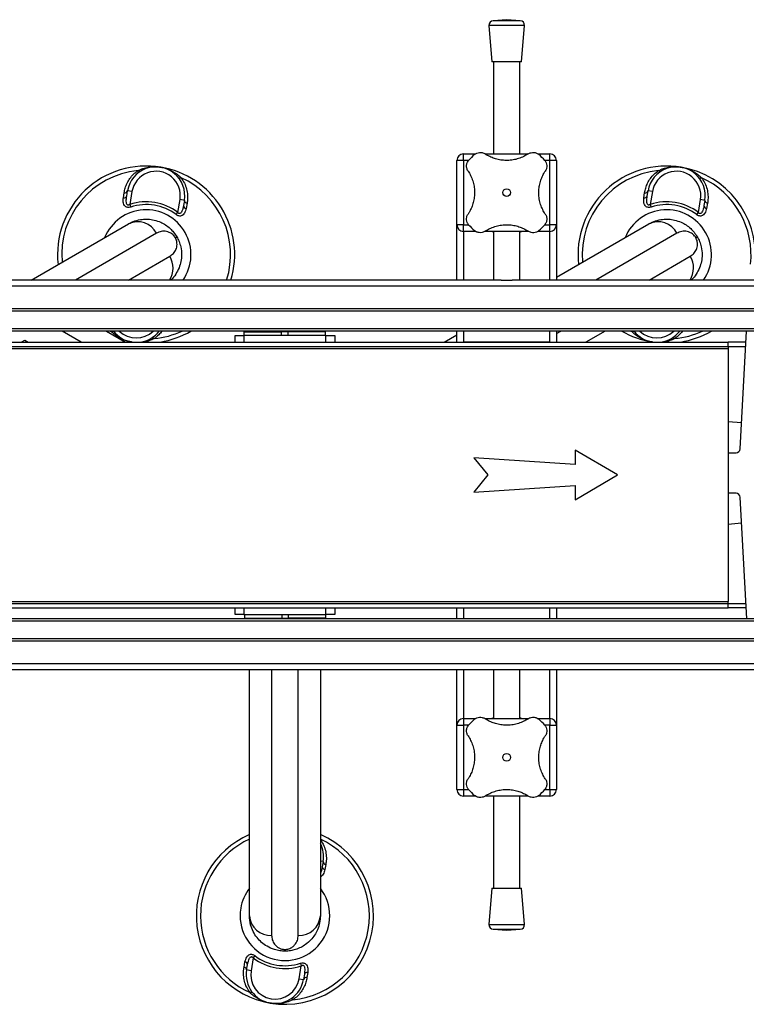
# Model space of a CAD drawing. Header units: millimetres. Extents: x 0 to 420, y 0 to 297.
# Tile 6 of 39: x 190 to 206, y 136 to 158. Entities that reach past the tile are written whole.
import ezdxf

# ---------------------------------------------------------------- set-up
doc = ezdxf.new("R2010")
doc.units = ezdxf.units.MM

msp = doc.modelspace()

# ---------------------------------------------------------------- linework, layer by layer
at = {"color": 7, "linetype": 'Continuous', "lineweight": 25}
for p, q in [((200.68943, 157.84578), (200.75193, 157.02659)), ((201.48943, 157.84578), (200.68943, 157.84578)), ((201.08943, 157.97659), (200.78153, 157.9531)), ((201.39733, 157.9531), (200.78153, 157.9531)), ((201.39733, 157.9531), (201.08943, 157.97659)), ((201.42693, 157.02659), (201.48943, 157.84578)), ((201.42693, 157.02659), (200.75193, 157.02659)), ((200.78943, 157.02659), (200.78943, 154.94864)), ((201.38943, 154.94864), (201.38943, 157.02659)), ((200.11443, 154.79864), (200.11443, 154.94864)), ((200.11443, 154.94864), (200.38934, 154.94864)), ((200.60551, 154.94864), (201.57307, 154.94864)), ((201.79206, 154.94864), (202.06443, 154.94864)), ((202.06443, 154.79864), (202.06443, 154.94864)), ((200.11443, 154.79864), (199.96443, 154.79864)), ((199.96443, 153.34864), (199.96443, 154.79864)), ((200.11443, 154.79864), (200.11443, 153.34864)), ((200.22946, 154.79864), (200.11443, 154.79864)), ((202.06443, 154.79864), (201.94931, 154.79864)), ((202.06443, 153.34864), (202.06443, 154.79864)), ((202.21443, 154.79864), (202.06443, 154.79864)), ((202.21443, 154.79864), (202.21443, 153.34864)), ((192.43639, 153.95321), (192.45367, 154.06987)), ((192.51174, 153.99471), (192.53137, 154.11226)), ((192.63001, 154.09579), (192.53137, 154.11226)), ((192.63001, 154.09579), (192.58171, 153.80656)), ((204.18639, 153.95321), (204.20367, 154.06987)), ((204.26174, 153.99471), (204.28137, 154.11226)), ((204.38001, 154.09579), (204.28137, 154.11226)), ((204.38001, 154.09579), (204.33171, 153.80656)), ((193.66669, 153.62538), (193.71498, 153.91461)), ((193.81362, 153.89814), (193.71498, 153.91461)), ((193.81362, 153.89814), (193.79399, 153.78059)), ((193.87333, 153.8328), (193.85177, 153.71685)), ((205.41669, 153.62538), (205.46498, 153.91461)), ((205.56362, 153.89814), (205.46498, 153.91461)), ((205.56362, 153.89814), (205.54399, 153.78059)), ((205.62333, 153.8328), (205.60177, 153.71685)), ((192.58171, 153.80656), (192.60103, 153.74716)), ((193.62911, 153.57547), (193.66669, 153.62538)), ((204.33171, 153.80656), (204.35103, 153.74716)), ((205.37911, 153.57547), (205.41669, 153.62538)), ((190.3542, 152.09864), (192.55013, 153.36646)), ((193.18412, 153.15514), (191.3542, 152.09864)), ((200.11443, 153.34864), (199.96443, 153.34864)), ((199.96443, 152.09864), (199.96443, 153.34864)), ((200.11443, 153.19864), (200.11443, 153.34864)), ((200.11443, 153.34864), (200.22956, 153.34864)), ((200.3868, 153.19864), (200.11443, 153.19864)), ((200.11443, 153.19864), (200.11443, 152.09864)), ((201.57335, 153.19864), (200.6058, 153.19864)), ((200.78943, 153.19864), (200.78943, 152.09864)), ((201.38943, 152.09864), (201.38943, 153.19864)), ((202.06443, 153.19864), (201.78952, 153.19864)), ((201.9494, 153.34864), (202.06443, 153.34864)), ((202.21443, 153.34864), (202.06443, 153.34864)), ((202.06443, 153.19864), (202.06443, 153.34864)), ((202.06443, 152.09864), (202.06443, 153.19864)), ((202.21443, 152.16228), (204.30013, 153.36646)), ((202.21443, 153.34864), (202.21443, 152.09864)), ((204.93412, 153.15514), (203.1042, 152.09864)), ((193.6096, 153.05438), (193.64295, 153.07364)), ((205.3596, 153.05438), (205.39295, 153.07364)), ((192.5542, 152.09864), (193.48412, 152.63552)), ((204.3042, 152.09864), (205.23412, 152.63552)), ((200.96407, 152.09864), (179.4648, 152.09864)), ((200.96407, 152.09864), (201.2148, 152.09864)), ((222.33943, 152.09864), (201.2148, 152.09864)), ((222.33943, 151.96171), (169.83943, 151.96171)), ((222.33943, 151.44864), (169.83943, 151.44864)), ((222.33943, 151.39864), (169.83943, 151.39864)), ((222.33943, 150.99864), (169.83943, 150.99864)), ((222.33943, 150.94864), (169.83943, 150.94864)), ((191.48703, 150.69864), (191.05402, 150.94864)), ((192.05402, 150.94864), (192.48703, 150.69864)), ((192.13904, 150.94864), (192.16193, 150.93806)), ((192.16193, 150.93806), (192.15547, 150.94864)), ((195.15818, 150.92864), (195.15818, 150.84864)), ((195.15818, 150.92864), (196.00818, 150.92864)), ((195.25818, 150.94864), (195.25818, 150.92864)), ((195.90818, 150.92864), (195.90818, 150.94864)), ((196.00818, 150.84864), (196.00818, 150.92864)), ((196.14568, 150.92864), (196.00818, 150.92864)), ((196.14568, 150.92864), (196.14568, 150.84864)), ((196.99568, 150.92864), (196.14568, 150.92864)), ((196.24568, 150.94864), (196.24568, 150.92864)), ((196.89568, 150.92864), (196.89568, 150.94864)), ((196.99568, 150.84864), (196.99568, 150.92864)), ((199.96443, 150.69864), (199.96443, 150.94864)), ((200.11443, 150.94864), (200.11443, 150.69864)), ((202.06443, 150.69864), (202.06443, 150.94864)), ((202.21443, 150.94864), (202.21443, 150.69864)), ((202.21443, 150.89211), (202.31235, 150.94864)), ((203.31235, 150.94864), (202.87933, 150.69864)), ((203.88904, 150.94864), (203.91193, 150.93806)), ((203.91193, 150.93806), (203.90547, 150.94864)), ((206.36235, 148.28884), (206.50358, 150.94864)), ((190.12933, 150.69864), (190.20818, 150.74416)), ((190.20818, 150.74416), (190.28703, 150.69864)), ((194.95818, 150.69864), (194.95818, 150.84864)), ((194.95818, 150.84864), (195.15818, 150.84864)), ((195.15818, 150.84864), (195.15818, 150.69864)), ((197.00818, 150.84864), (195.15818, 150.84864)), ((197.00818, 150.69864), (197.00818, 150.84864)), ((197.00818, 150.84864), (197.20818, 150.84864)), ((197.20818, 150.84864), (197.20818, 150.69864)), ((199.67933, 150.69864), (199.96443, 150.86324)), ((174.33943, 150.69864), (206.08943, 150.69864)), ((174.33943, 150.59864), (206.08943, 150.59864)), ((174.33943, 150.55614), (206.08943, 150.55614)), ((192.6349, 150.69864), (192.62071, 150.70095)), ((202.06443, 150.69864), (200.11443, 150.69864)), ((204.3849, 150.69864), (204.37071, 150.70095)), ((206.08943, 150.59864), (206.08943, 150.69864)), ((206.4903, 150.69864), (206.08943, 150.69864)), ((206.08943, 150.59864), (206.08943, 150.55614)), ((206.08943, 150.59864), (206.48499, 150.59864)), ((206.08943, 150.55614), (206.08943, 144.84114)), ((206.08943, 148.908), (206.39381, 148.88137)), ((202.63762, 147.93787), (200.35061, 148.08787)), ((200.35061, 148.08787), (200.66484, 147.69864)), ((203.58943, 147.69864), (202.63762, 148.26003)), ((202.63762, 148.26003), (202.63762, 147.93787)), ((206.08943, 148.19864), (206.26723, 148.19864)), ((200.66484, 147.69864), (200.35061, 147.30941)), ((202.63762, 147.13724), (203.58943, 147.69864)), ((200.35061, 147.30941), (202.63762, 147.45941)), ((202.63762, 147.45941), (202.63762, 147.13724)), ((206.26723, 147.28424), (206.08943, 147.28424)), ((206.50812, 144.44864), (206.36235, 147.19404)), ((206.08943, 146.58928), (206.39305, 146.61584)), ((174.33943, 144.84114), (206.08943, 144.84114)), ((174.33943, 144.79864), (206.08943, 144.79864)), ((206.08943, 144.79864), (206.08943, 144.84114)), ((206.08943, 144.69864), (206.08943, 144.79864)), ((206.08943, 144.79864), (206.48954, 144.79864)), ((174.33943, 144.69864), (206.08943, 144.69864)), ((194.95818, 144.54864), (194.95818, 144.69864)), ((195.15818, 144.54864), (194.95818, 144.54864)), ((195.15818, 144.69864), (195.15818, 144.54864)), ((195.15818, 144.54864), (197.00818, 144.54864)), ((195.17068, 144.54864), (195.17068, 144.46864)), ((196.02068, 144.46864), (196.02068, 144.54864)), ((196.15818, 144.54864), (196.15818, 144.46864)), ((197.00818, 144.54864), (197.00818, 144.69864)), ((197.00818, 144.46864), (197.00818, 144.54864)), ((197.20818, 144.54864), (197.00818, 144.54864)), ((197.20818, 144.69864), (197.20818, 144.54864)), ((199.96443, 144.44864), (199.96443, 144.69864)), ((200.11443, 144.69864), (200.11443, 144.44864)), ((200.11443, 144.69864), (202.06443, 144.69864)), ((202.06443, 144.44864), (202.06443, 144.69864)), ((202.21443, 144.69864), (202.21443, 144.44864)), ((206.49485, 144.69864), (206.08943, 144.69864)), ((222.33943, 144.44864), (169.83943, 144.44864)), ((222.33943, 144.39864), (169.83943, 144.39864)), ((195.17068, 144.46864), (196.02068, 144.46864)), ((195.27068, 144.46864), (195.27068, 144.44864)), ((195.92068, 144.44864), (195.92068, 144.46864)), ((196.02068, 144.46864), (196.15818, 144.46864)), ((197.00818, 144.46864), (196.15818, 144.46864)), ((196.25818, 144.46864), (196.25818, 144.44864)), ((196.90818, 144.44864), (196.90818, 144.46864)), ((222.33943, 143.99864), (169.83943, 143.99864)), ((222.33943, 143.94864), (169.83943, 143.94864)), ((222.33943, 143.43556), (169.83943, 143.43556)), ((200.96407, 143.29864), (179.4648, 143.29864)), ((195.28318, 137.74864), (195.28318, 143.29864)), ((195.78318, 143.29864), (195.78318, 137.30525)), ((196.38318, 137.30525), (196.38318, 143.29864)), ((196.88318, 143.29864), (196.88318, 137.74864)), ((199.96443, 142.04864), (199.96443, 143.29864)), ((200.11443, 143.29864), (200.11443, 142.19864)), ((200.78943, 143.29864), (200.78943, 142.19864)), ((201.2148, 143.29864), (200.96407, 143.29864)), ((222.33943, 143.29864), (201.2148, 143.29864)), ((201.38943, 142.19864), (201.38943, 143.29864)), ((202.06443, 142.19864), (202.06443, 143.29864)), ((202.21443, 143.29864), (202.21443, 142.04864)), ((199.96443, 142.04864), (200.11443, 142.04864)), ((199.96443, 140.59864), (199.96443, 142.04864)), ((200.11443, 142.19864), (200.11443, 142.04864)), ((200.11443, 142.19864), (200.38934, 142.19864)), ((200.11443, 142.04864), (200.11443, 140.59864)), ((200.22946, 142.04864), (200.11443, 142.04864)), ((200.60551, 142.19864), (201.57307, 142.19864)), ((201.79206, 142.19864), (202.06443, 142.19864)), ((202.06443, 142.04864), (201.94931, 142.04864)), ((202.06443, 142.19864), (202.06443, 142.04864)), ((202.06443, 140.59864), (202.06443, 142.04864)), ((202.06443, 142.04864), (202.21443, 142.04864)), ((202.21443, 142.04864), (202.21443, 140.59864)), ((199.96443, 140.59864), (200.11443, 140.59864)), ((200.11443, 140.59864), (200.11443, 140.44864)), ((200.11443, 140.59864), (200.22956, 140.59864)), ((201.9494, 140.59864), (202.06443, 140.59864)), ((202.06443, 140.59864), (202.21443, 140.59864)), ((202.06443, 140.59864), (202.06443, 140.44864)), ((200.3868, 140.44864), (200.11443, 140.44864)), ((201.57335, 140.44864), (200.6058, 140.44864)), ((200.78943, 140.44864), (200.78943, 138.37068)), ((201.38943, 138.37068), (201.38943, 140.44864)), ((202.06443, 140.44864), (201.78952, 140.44864)), ((196.94666, 138.97314), (196.88318, 138.98374)), ((196.94666, 138.97314), (196.92704, 138.85559)), ((197.00638, 138.9078), (196.98482, 138.79185)), ((200.75193, 138.37068), (200.68943, 137.55149)), ((200.75193, 138.37068), (201.42693, 138.37068)), ((201.48943, 137.55149), (201.42693, 138.37068)), ((200.68943, 137.55149), (201.48943, 137.55149)), ((200.78153, 137.44417), (201.08943, 137.42068)), ((200.78153, 137.44417), (201.39733, 137.44417)), ((201.08943, 137.42068), (201.39733, 137.44417)), ((196.08318, 136.98715), (196.08318, 136.94864)), ((195.15998, 136.58947), (195.18154, 136.70542)), ((195.36663, 136.79689), (195.31833, 136.50767)), ((195.4042, 136.8468), (195.36663, 136.79689)), ((195.2197, 136.52414), (195.23933, 136.64169)), ((195.31833, 136.50767), (195.2197, 136.52414)), ((196.40331, 136.32648), (196.45161, 136.61571)), ((196.43229, 136.67512), (196.45161, 136.61571)), ((196.40331, 136.32648), (196.50194, 136.31001)), ((196.52157, 136.42756), (196.50194, 136.31001)), ((196.59693, 136.46906), (196.57965, 136.3524))]:
    msp.add_line(p, q, dxfattribs=at)
at = {"color": 7, "linetype": 'Continuous', "lineweight": 25, "flags": 128}
for points in [[(192.81733, 154.54958), (192.81334, 154.54788), (192.80858, 154.54747), (192.80313, 154.54836), (192.79706, 154.55054), (192.79048, 154.55396), (192.78348, 154.55859), (192.77616, 154.56435), (192.76863, 154.57115)], [(204.56733, 154.54958), (204.56334, 154.54788), (204.55858, 154.54747), (204.55313, 154.54836), (204.54706, 154.55054), (204.54048, 154.55396), (204.53348, 154.55859), (204.52616, 154.56435), (204.51863, 154.57115)], [(193.73833, 154.40922), (193.72901, 154.40523), (193.72022, 154.40216), (193.71209, 154.40006), (193.70475, 154.39896), (193.69831, 154.39887), (193.69287, 154.3998), (193.6885, 154.40174), (193.68528, 154.40464)], [(205.48833, 154.40922), (205.47901, 154.40523), (205.47022, 154.40216), (205.46209, 154.40006), (205.45475, 154.39896), (205.44831, 154.39887), (205.44287, 154.3998), (205.4385, 154.40174), (205.43528, 154.40464)], [(192.16193, 150.93806), (192.17126, 150.94204), (192.18005, 150.94511), (192.18818, 150.94721), (192.19552, 150.94831), (192.20196, 150.9484), (192.2074, 150.94747), (192.21177, 150.94554), (192.21499, 150.94263)], [(203.91193, 150.93806), (203.92126, 150.94204), (203.93005, 150.94511), (203.93818, 150.94721), (203.94552, 150.94831), (203.95196, 150.9484), (203.9574, 150.94747), (203.96177, 150.94554), (203.96499, 150.94263)], [(192.62071, 150.70095), (192.43469, 150.7412), (192.39342, 150.75268)], [(193.13163, 150.77612), (193.12411, 150.78292), (193.11679, 150.78868), (193.10979, 150.79331), (193.10321, 150.79674), (193.09714, 150.79891), (193.09169, 150.7998), (193.08693, 150.79939), (193.08294, 150.79769)], [(204.88163, 150.77612), (204.87411, 150.78292), (204.86679, 150.78868), (204.85979, 150.79331), (204.85321, 150.79674), (204.84714, 150.79891), (204.84169, 150.7998), (204.83693, 150.79939), (204.83294, 150.79769)], [(195.29498, 136.01306), (195.30431, 136.01704), (195.3131, 136.02011), (195.32122, 136.02221), (195.32856, 136.02331), (195.33501, 136.0234), (195.34045, 136.02247), (195.34482, 136.02054), (195.34804, 136.01763)], [(196.26468, 135.85112), (196.25716, 135.85792), (196.24984, 135.86368), (196.24284, 135.86831), (196.23625, 135.87174), (196.23019, 135.87391), (196.22474, 135.8748), (196.21998, 135.87439), (196.21599, 135.87269)]]:
    msp.add_lwpolyline(points, dxfattribs=at)
at = {"color": 7, "linetype": 'Continuous', "lineweight": 25}
for centre in [(201.08943, 154.07364), (201.08943, 141.32364)]:
    msp.add_circle(centre, 0.08764, dxfattribs=at)
for centre, radius, start, end in [((200.78914, 157.85339), 0.1, 94.362914, 184.362914), ((201.38972, 157.85339), 0.1, 355.637086, 85.637086), ((200.11443, 154.79864), 0.15, 90, 180), ((201.08943, 154.07364), 1.125, 130.225072, 139.774928), ((201.08943, 154.07364), 1.125, 40.225072, 49.774928), ((202.06443, 154.79864), 0.15, 0, 90), ((192.95013, 152.67364), 2, 80.519504, 186.421822), ((192.95013, 152.67364), 1.90617, 95.463794, 185.185051), ((193.1725, 154.0052), 0.65, 350.519504, 170.519504), ((193.1725, 154.0052), 0.55, 350.519504, 170.519504), ((192.95013, 152.67364), 2, 343.291649, 80.519504), ((204.70013, 152.67364), 2, 80.519504, 186.421822), ((204.70013, 152.67364), 1.90617, 95.463794, 185.185051), ((204.9225, 154.0052), 0.65, 350.519504, 170.519504), ((204.9225, 154.0052), 0.55, 350.519504, 170.519504), ((204.70013, 152.67364), 2, 355.132593, 80.519504), ((192.95013, 152.67364), 1.90617, 342.443174, 65.575213), ((204.70013, 152.67364), 1.90617, 353.445704, 65.575213), ((192.46509, 154.14134), 0.07238, 260.917244, 336.30759), ((204.21509, 154.14134), 0.07238, 260.917244, 336.30759), ((192.44689, 154.02331), 0.07088, 261.479276, 336.204179), ((192.95013, 152.67364), 1.19133, 53.024606, 108.014402), ((193.88575, 153.90411), 0.07238, 184.731418, 260.121763), ((204.19689, 154.02331), 0.07088, 261.479276, 336.204179), ((204.70013, 152.67364), 1.19133, 53.024606, 108.014402), ((205.63575, 153.90411), 0.07238, 184.731418, 260.121763), ((192.95013, 152.67364), 1.01196, 325.374766, 157.763301), ((192.95013, 152.67364), 1.12886, 53.024606, 108.014402), ((193.86462, 153.78656), 0.07088, 184.834828, 259.559732), ((204.70013, 152.67364), 1.01196, 325.374766, 157.763301), ((204.70013, 152.67364), 1.12886, 53.024606, 108.014402), ((205.61462, 153.78656), 0.07088, 184.834828, 259.559732), ((192.76071, 152.94151), 0.47425, 26.772298, 116.359678), ((204.51071, 152.94151), 0.47425, 26.772298, 116.359678), ((200.11443, 153.34864), 0.15, 180, 270), ((201.08943, 154.07364), 1.125, 220.225072, 229.774928), ((201.08943, 154.07364), 1.125, 310.225072, 319.774928), ((202.06443, 153.34864), 0.15, 270, 0), ((193.05527, 152.37188), 0.50341, 327.125868, 31.581208), ((204.80527, 152.37188), 0.50341, 327.125868, 31.581208), ((192.72777, 151.34208), 0.65, 217.91782, 261.852235), ((192.72777, 151.34208), 0.55, 225.671357, 314.328643), ((192.72777, 151.34208), 0.65, 278.147765, 322.75024), ((192.95013, 152.67364), 1.90617, 275.463794, 295.182863), ((192.95013, 152.67364), 2, 279.068697, 300.401533), ((204.70013, 152.67364), 2, 239.598467, 260.519504), ((204.47777, 151.34208), 0.65, 217.91782, 261.852235), ((204.47777, 151.34208), 0.55, 225.671357, 314.328643), ((204.47777, 151.34208), 0.65, 278.147765, 322.75024), ((204.70013, 152.67364), 1.90617, 275.463794, 295.182863), ((204.70013, 152.67364), 2, 279.068697, 300.401533), ((206.26723, 148.29389), 0.09525, 270, 356.9606), ((206.26723, 147.18899), 0.09525, 3.0394, 90), ((200.11443, 142.04864), 0.15, 90, 180), ((201.08943, 141.32364), 1.125, 130.225072, 139.774928), ((201.08943, 141.32364), 1.125, 40.225072, 49.774928), ((202.06443, 142.04864), 0.15, 0, 90), ((200.11443, 140.59864), 0.15, 180, 270), ((201.08943, 141.32364), 1.125, 220.225072, 229.774928), ((201.08943, 141.32364), 1.125, 310.225072, 319.774928), ((202.06443, 140.59864), 0.15, 270, 0), ((196.08318, 137.74864), 2, 113.578178, 260.519504), ((196.08318, 137.74864), 1.90617, 114.814949, 245.575213), ((196.08318, 137.74864), 2, 260.519504, 66.421822), ((196.08318, 137.74864), 1.90617, 275.463794, 65.185051), ((196.30554, 139.0802), 0.65, 350.519504, 27.292737), ((197.0188, 138.97911), 0.07238, 184.731418, 260.121763), ((196.99766, 138.86156), 0.07088, 184.834828, 259.559732), ((196.08318, 137.74864), 1.01196, 170.519504, 37.763301), ((196.08318, 137.74864), 1.01196, 142.236699, 170.519504), ((195.75648, 137.77875), 0.47425, 183.640322, 273.227702), ((196.40988, 137.77875), 0.47425, 266.772298, 356.359678), ((200.78914, 137.54388), 0.1, 175.637086, 265.637086), ((201.38972, 137.54388), 0.1, 274.362914, 4.362914), ((195.1687, 136.63571), 0.07088, 4.834828, 79.559732), ((196.08318, 137.74864), 1.19133, 233.024606, 288.014402), ((196.08318, 137.74864), 1.12886, 233.024606, 288.014402), ((195.14757, 136.51817), 0.07238, 4.731418, 80.121763), ((195.86082, 136.41708), 0.65, 170.519504, 350.519504), ((195.86082, 136.41708), 0.55, 170.519504, 350.519504), ((196.56822, 136.28093), 0.07238, 80.917244, 156.30759), ((196.58643, 136.39896), 0.07088, 81.479276, 156.204179)]:
    msp.add_arc(centre, radius, start, end, dxfattribs=at)
for points, knots in [([(200.36292, 154.93259), (200.38013, 154.94464), (200.41455, 154.96872), (200.47635, 154.9821), (200.54267, 154.97826), (200.58182, 154.95751), (200.60321, 154.94617)], [0, 0, 0, 0, 0.2331432, 0.46598224, 0.70829004, 1, 1, 1, 1]), ([(201.57565, 154.94617), (201.54232, 154.92568), (201.47481, 154.88417), (201.35968, 154.83844), (201.23573, 154.80772), (201.1102, 154.79589), (200.98573, 154.80201), (200.86862, 154.82417), (200.75741, 154.86148), (200.6697, 154.90374), (200.62085, 154.93491), (200.60321, 154.94617)], [0, 0, 0, 0, 0.11925981, 0.24158658, 0.3609602, 0.48426569, 0.59620844, 0.71149815, 0.82228956, 0.93582475, 1, 1, 1, 1]), ([(201.57565, 154.94617), (201.59649, 154.95725), (201.63822, 154.97945), (201.71119, 154.98238), (201.77307, 154.96426), (201.80405, 154.94138), (201.81595, 154.93259)], [0, 0, 0, 0, 0.28482414, 0.57045716, 0.83508046, 1, 1, 1, 1]), ([(200.2169, 154.55986), (200.20582, 154.58069), (200.18362, 154.62242), (200.18069, 154.69539), (200.19881, 154.75728), (200.22169, 154.78826), (200.23048, 154.80015)], [0, 0, 0, 0, 0.28482414, 0.57045716, 0.83508046, 1, 1, 1, 1]), ([(201.94838, 154.80015), (201.96043, 154.78293), (201.98451, 154.74852), (201.99789, 154.68672), (201.99406, 154.6204), (201.9733, 154.58124), (201.96196, 154.55986)], [0, 0, 0, 0, 0.2331432, 0.46598224, 0.70829004, 1, 1, 1, 1]), ([(192.45367, 154.06987), (192.46043, 154.10512), (192.47444, 154.17823), (192.51783, 154.28758), (192.58072, 154.3932), (192.66289, 154.49144), (192.73304, 154.54432), (192.76863, 154.57115)], [0, 0, 0, 0, 0.18733275, 0.38847399, 0.59401699, 0.79401178, 1, 1, 1, 1]), ([(192.76863, 154.57115), (192.80462, 154.58727), (192.87735, 154.61984), (192.99263, 154.64768), (193.11106, 154.66032), (193.20673, 154.65674), (193.26274, 154.64912), (193.27912, 154.64639), (193.27956, 154.64632)], [0, 0, 0, 0, 0.2205186, 0.44569041, 0.67274829, 0.90384734, 0.99743001, 1, 1, 1, 1]), ([(193.27956, 154.64632), (193.28, 154.64625), (193.29637, 154.6435), (193.35148, 154.63258), (193.44312, 154.6049), (193.55072, 154.55474), (193.65098, 154.49081), (193.70922, 154.43641), (193.73833, 154.40922)], [0, 0, 0, 0, 0.002570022, 0.096153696, 0.325250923, 0.554310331, 0.777213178, 1, 1, 1, 1]), ([(200.2169, 154.55986), (200.23762, 154.52605), (200.27904, 154.45846), (200.32508, 154.34276), (200.35528, 154.21917), (200.36729, 154.09312), (200.36083, 153.96936), (200.33869, 153.8518), (200.30131, 153.74124), (200.2591, 153.65353), (200.22816, 153.60505), (200.2169, 153.58742)], [0, 0, 0, 0, 0.12083278, 0.2415891, 0.36294631, 0.48426201, 0.59786508, 0.71149177, 0.82362919, 0.93582121, 1, 1, 1, 1]), ([(201.96196, 153.58742), (201.94124, 153.62122), (201.89983, 153.68881), (201.85378, 153.80452), (201.82359, 153.9281), (201.81158, 154.05415), (201.81804, 154.17792), (201.84018, 154.29547), (201.87755, 154.40604), (201.91976, 154.49374), (201.9507, 154.54222), (201.96196, 154.55986)], [0, 0, 0, 0, 0.12083278, 0.2415891, 0.36294631, 0.48426201, 0.59786508, 0.71149177, 0.82362919, 0.93582121, 1, 1, 1, 1]), ([(204.20367, 154.06987), (204.21043, 154.10512), (204.22444, 154.17823), (204.26783, 154.28758), (204.33072, 154.3932), (204.41289, 154.49144), (204.48304, 154.54432), (204.51863, 154.57115)], [0, 0, 0, 0, 0.18733275, 0.38847399, 0.59401699, 0.79401178, 1, 1, 1, 1]), ([(204.51863, 154.57115), (204.55462, 154.58727), (204.62735, 154.61984), (204.74263, 154.64768), (204.86106, 154.66032), (204.95673, 154.65674), (205.01274, 154.64912), (205.02912, 154.64639), (205.02956, 154.64632)], [0, 0, 0, 0, 0.2205186, 0.44569041, 0.67274829, 0.90384734, 0.99743001, 1, 1, 1, 1]), ([(205.02956, 154.64632), (205.03, 154.64625), (205.04637, 154.6435), (205.10148, 154.63258), (205.19312, 154.6049), (205.30072, 154.55474), (205.40098, 154.49081), (205.45922, 154.43641), (205.48833, 154.40922)], [0, 0, 0, 0, 0.00257002, 0.0961537, 0.32525092, 0.55431033, 0.77721318, 1, 1, 1, 1]), ([(193.73833, 154.40922), (193.76522, 154.36897), (193.82005, 154.2869), (193.86666, 154.15258), (193.88832, 154.01599), (193.88588, 153.90947), (193.87605, 153.84941), (193.87333, 153.8328)], [0, 0, 0, 0, 0.22376691, 0.45639837, 0.6809943, 0.91177223, 1, 1, 1, 1]), ([(205.48833, 154.40922), (205.51522, 154.36897), (205.57005, 154.2869), (205.61666, 154.15258), (205.63832, 154.01599), (205.63588, 153.90947), (205.62605, 153.84941), (205.62333, 153.8328)], [0, 0, 0, 0, 0.22376691, 0.45639837, 0.6809943, 0.91177223, 1, 1, 1, 1]), ([(192.60103, 153.74716), (192.58766, 153.7436), (192.56067, 153.73642), (192.52081, 153.73908), (192.48603, 153.75432), (192.45556, 153.78579), (192.43098, 153.84862), (192.43033, 153.90921), (192.43585, 153.94931), (192.43639, 153.95321)], [0, 0, 0, 0, 0.10498573, 0.21201023, 0.31190738, 0.43457509, 0.62328767, 0.96332226, 1, 1, 1, 1]), ([(192.58171, 153.80656), (192.57447, 153.80172), (192.56376, 153.79455), (192.54816, 153.79109), (192.53677, 153.79206), (192.52829, 153.79654), (192.51745, 153.80723), (192.506, 153.83345), (192.49886, 153.89835), (192.50647, 153.9553), (192.51174, 153.99471)], [0, 0, 0, 0, 0.09136525, 0.13518159, 0.17135967, 0.21962148, 0.24640588, 0.35507913, 0.55366458, 1, 1, 1, 1]), ([(204.35103, 153.74716), (204.33766, 153.7436), (204.31067, 153.73642), (204.27081, 153.73908), (204.23603, 153.75432), (204.20556, 153.78579), (204.18098, 153.84862), (204.18033, 153.90921), (204.18585, 153.94931), (204.18639, 153.95321)], [0, 0, 0, 0, 0.10498573, 0.21201023, 0.31190738, 0.43457509, 0.62328767, 0.96332226, 1, 1, 1, 1]), ([(204.33171, 153.80656), (204.32447, 153.80172), (204.31376, 153.79455), (204.29816, 153.79109), (204.28677, 153.79206), (204.27829, 153.79654), (204.26745, 153.80723), (204.256, 153.83345), (204.24886, 153.89835), (204.25647, 153.9553), (204.26174, 153.99471)], [0, 0, 0, 0, 0.09136525, 0.13518159, 0.17135967, 0.21962148, 0.24640588, 0.35507913, 0.55366458, 1, 1, 1, 1]), ([(193.85177, 153.71685), (193.84202, 153.67935), (193.82801, 153.62552), (193.78515, 153.57056), (193.74844, 153.54688), (193.70859, 153.5415), (193.67332, 153.54908), (193.64679, 153.56271), (193.63297, 153.57269), (193.62911, 153.57547)], [0, 0, 0, 0, 0.3600266, 0.51681392, 0.67470995, 0.77308011, 0.86977971, 0.96362553, 1, 1, 1, 1]), ([(193.79399, 153.78059), (193.78656, 153.74313), (193.7762, 153.69088), (193.75008, 153.63237), (193.73145, 153.60715), (193.71491, 153.59882), (193.70519, 153.59729), (193.6964, 153.5988), (193.6843, 153.60487), (193.67459, 153.61436), (193.66851, 153.62283), (193.66669, 153.62538)], [0, 0, 0, 0, 0.42781978, 0.59680931, 0.74279575, 0.78873832, 0.8180494, 0.85914006, 0.88891799, 0.96662787, 1, 1, 1, 1]), ([(205.60177, 153.71685), (205.59202, 153.67935), (205.57801, 153.62552), (205.53515, 153.57056), (205.49844, 153.54688), (205.45859, 153.5415), (205.42332, 153.54908), (205.39679, 153.56271), (205.38297, 153.57269), (205.37911, 153.57547)], [0, 0, 0, 0, 0.3600266, 0.51681392, 0.67470995, 0.77308011, 0.86977971, 0.96362553, 1, 1, 1, 1]), ([(205.54399, 153.78059), (205.53656, 153.74313), (205.5262, 153.69088), (205.50008, 153.63237), (205.48145, 153.60715), (205.46491, 153.59882), (205.45519, 153.59729), (205.4464, 153.5988), (205.4343, 153.60487), (205.42459, 153.61436), (205.41851, 153.62283), (205.41669, 153.62538)], [0, 0, 0, 0, 0.42781978, 0.59680931, 0.74279575, 0.78873832, 0.8180494, 0.85914006, 0.88891799, 0.96662787, 1, 1, 1, 1]), ([(192.55013, 153.36646), (192.59862, 153.39076), (192.69697, 153.44005), (192.84787, 153.47148), (192.99315, 153.47632), (193.13458, 153.45679), (193.26846, 153.41223), (193.39109, 153.3453), (193.48919, 153.26879), (193.57625, 153.17781), (193.62014, 153.10927), (193.64295, 153.07364)], [0, 0, 0, 0, 0.14005904, 0.28407457, 0.39619614, 0.51064339, 0.63861476, 0.7328555, 0.83009823, 0.91166555, 1, 1, 1, 1]), ([(200.23048, 153.34712), (200.21843, 153.36434), (200.19435, 153.39875), (200.18097, 153.46055), (200.1848, 153.52688), (200.20556, 153.56603), (200.2169, 153.58742)], [0, 0, 0, 0, 0.2331432, 0.46598224, 0.70829004, 1, 1, 1, 1]), ([(201.96196, 153.58742), (201.97304, 153.56658), (201.99524, 153.52485), (201.99817, 153.45188), (201.98005, 153.39), (201.95717, 153.35902), (201.94838, 153.34712)], [0, 0, 0, 0, 0.284824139, 0.570457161, 0.835080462, 1, 1, 1, 1]), ([(204.30013, 153.36646), (204.34862, 153.39076), (204.44697, 153.44005), (204.59787, 153.47148), (204.74315, 153.47632), (204.88458, 153.45679), (205.01846, 153.41223), (205.14109, 153.3453), (205.23919, 153.26879), (205.32625, 153.17781), (205.37014, 153.10927), (205.39295, 153.07364)], [0, 0, 0, 0, 0.14005904, 0.28407457, 0.39619614, 0.51064339, 0.63861476, 0.7328555, 0.83009823, 0.91166555, 1, 1, 1, 1]), ([(193.6096, 153.05438), (193.60221, 153.06607), (193.59353, 153.07981), (193.57422, 153.10361), (193.54811, 153.13015), (193.51022, 153.15743), (193.46301, 153.18075), (193.38743, 153.20247), (193.28858, 153.20363), (193.21897, 153.17132), (193.18412, 153.15514)], [0, 0, 0, 0, 0.04803079, 0.05640963, 0.11424562, 0.19744063, 0.2811665, 0.41275045, 0.70606187, 1, 1, 1, 1]), ([(200.60321, 153.20111), (200.58237, 153.19002), (200.54064, 153.16783), (200.46768, 153.16489), (200.40579, 153.18301), (200.37481, 153.2059), (200.36292, 153.21468)], [0, 0, 0, 0, 0.28482414, 0.57045716, 0.83508046, 1, 1, 1, 1]), ([(200.60321, 153.20111), (200.63654, 153.2216), (200.70406, 153.2631), (200.81918, 153.30883), (200.94314, 153.33955), (201.06866, 153.35139), (201.19314, 153.34526), (201.31024, 153.3231), (201.42145, 153.28579), (201.50916, 153.24353), (201.55801, 153.21236), (201.57565, 153.20111)], [0, 0, 0, 0, 0.11925981, 0.24158658, 0.3609602, 0.48426569, 0.59620844, 0.71149815, 0.82228956, 0.93582475, 1, 1, 1, 1]), ([(200.78943, 153.18185), (200.78344, 153.18317), (200.75783, 153.18882), (200.74588, 153.19385), (200.75224, 153.19506), (200.75239, 153.19509)], [0, 0, 0, 0, 0.22962158, 0.98173414, 1, 1, 1, 1]), ([(201.42276, 153.19453), (201.42381, 153.194), (201.42803, 153.19191), (201.41427, 153.18638), (201.39103, 153.18173), (201.38943, 153.18141)], [0, 0, 0, 0, 0.23651302, 0.94740052, 1, 1, 1, 1]), ([(201.81595, 153.21468), (201.79873, 153.20264), (201.76431, 153.17856), (201.70251, 153.16517), (201.63619, 153.16901), (201.59704, 153.18977), (201.57565, 153.20111)], [0, 0, 0, 0, 0.2331432, 0.46598224, 0.70829004, 1, 1, 1, 1]), ([(205.3596, 153.05438), (205.35221, 153.06607), (205.34353, 153.07981), (205.32422, 153.10361), (205.29811, 153.13015), (205.26022, 153.15743), (205.21301, 153.18075), (205.13743, 153.20247), (205.03858, 153.20363), (204.96897, 153.17132), (204.93412, 153.15514)], [0, 0, 0, 0, 0.04803079, 0.05640963, 0.11424562, 0.19744063, 0.2811665, 0.41275045, 0.70606187, 1, 1, 1, 1]), ([(193.48412, 152.63552), (193.51258, 152.65523), (193.56946, 152.69463), (193.61647, 152.76927), (193.64121, 152.83944), (193.64969, 152.89798), (193.64613, 152.9571), (193.63141, 153.01208), (193.61626, 153.04146), (193.6096, 153.05438)], [0, 0, 0, 0, 0.26459111, 0.5288945, 0.65139049, 0.77356044, 0.88506117, 0.94946208, 1, 1, 1, 1]), ([(193.64295, 153.07364), (193.6606, 153.03987), (193.69851, 152.96734), (193.73964, 152.82982), (193.75591, 152.67543), (193.73923, 152.51679), (193.69556, 152.36785), (193.61897, 152.22955), (193.55377, 152.1357), (193.50729, 152.1007), (193.50455, 152.09864)], [0, 0, 0, 0, 0.09569287, 0.20555926, 0.36524028, 0.50652977, 0.65289724, 0.81856872, 0.98931071, 1, 1, 1, 1]), ([(205.23412, 152.63552), (205.26258, 152.65523), (205.31946, 152.69463), (205.36647, 152.76927), (205.39121, 152.83944), (205.39969, 152.89798), (205.39613, 152.9571), (205.38141, 153.01208), (205.36626, 153.04146), (205.3596, 153.05438)], [0, 0, 0, 0, 0.26459111, 0.5288945, 0.65139049, 0.77356044, 0.88506117, 0.94946208, 1, 1, 1, 1]), ([(205.39295, 153.07364), (205.4106, 153.03987), (205.44851, 152.96734), (205.48964, 152.82982), (205.50591, 152.67543), (205.48923, 152.51679), (205.44556, 152.36785), (205.36897, 152.22955), (205.30377, 152.1357), (205.25729, 152.1007), (205.25455, 152.09864)], [0, 0, 0, 0, 0.09569287, 0.20555926, 0.36524028, 0.50652977, 0.65289724, 0.81856872, 0.98931071, 1, 1, 1, 1]), ([(192.62071, 150.70095), (192.62027, 150.70103), (192.6039, 150.70377), (192.54879, 150.71469), (192.45715, 150.74238), (192.34955, 150.79253), (192.24929, 150.85647), (192.19105, 150.91086), (192.16193, 150.93806)], [0, 0, 0, 0, 0.00257002, 0.0961537, 0.32525092, 0.55431033, 0.77721318, 1, 1, 1, 1]), ([(193.31073, 150.94864), (193.28666, 150.91802), (193.23616, 150.85378), (193.16754, 150.8028), (193.13163, 150.77612)], [0, 0, 0, 0, 0.47663106, 1, 1, 1, 1]), ([(204.37071, 150.70095), (204.37027, 150.70103), (204.3539, 150.70377), (204.29879, 150.71469), (204.20715, 150.74238), (204.09955, 150.79253), (203.99929, 150.85647), (203.94105, 150.91086), (203.91193, 150.93806)], [0, 0, 0, 0, 0.00257002, 0.0961537, 0.32525092, 0.55431033, 0.77721318, 1, 1, 1, 1]), ([(205.06073, 150.94864), (205.03666, 150.91802), (204.98616, 150.85378), (204.91754, 150.8028), (204.88163, 150.77612)], [0, 0, 0, 0, 0.47663106, 1, 1, 1, 1]), ([(193.13163, 150.77612), (193.09564, 150.76023), (193.02288, 150.72811), (192.93534, 150.70431), (192.88492, 150.69968), (192.8735, 150.69864)], [0, 0, 0, 0, 0.43097313, 0.87104033, 1, 1, 1, 1]), ([(204.88163, 150.77612), (204.84564, 150.76023), (204.77288, 150.72811), (204.68534, 150.70431), (204.63492, 150.69968), (204.6235, 150.69864)], [0, 0, 0, 0, 0.43097313, 0.87104033, 1, 1, 1, 1]), ([(192.63743, 150.69864), (192.63228, 150.69927), (192.6267, 150.69995), (192.62115, 150.70088), (192.62071, 150.70095)], [0, 0, 0, 0, 0.92110393, 1, 1, 1, 1]), ([(204.38743, 150.69864), (204.38228, 150.69927), (204.3767, 150.69995), (204.37115, 150.70088), (204.37071, 150.70095)], [0, 0, 0, 0, 0.92110393, 1, 1, 1, 1]), ([(200.2169, 141.80986), (200.20582, 141.83069), (200.18362, 141.87242), (200.18069, 141.94539), (200.19881, 142.00728), (200.22169, 142.03826), (200.23048, 142.05015)], [0, 0, 0, 0, 0.284824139, 0.570457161, 0.835080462, 1, 1, 1, 1]), ([(200.36292, 142.18259), (200.38013, 142.19464), (200.41455, 142.21872), (200.47635, 142.2321), (200.54267, 142.22826), (200.58182, 142.20751), (200.60321, 142.19617)], [0, 0, 0, 0, 0.2331432, 0.46598224, 0.70829004, 1, 1, 1, 1]), ([(201.57565, 142.19617), (201.54232, 142.17568), (201.47481, 142.13417), (201.35968, 142.08844), (201.23573, 142.05772), (201.1102, 142.04589), (200.98573, 142.05201), (200.86862, 142.07417), (200.75741, 142.11148), (200.6697, 142.15374), (200.62085, 142.18491), (200.60321, 142.19617)], [0, 0, 0, 0, 0.11925981, 0.24158658, 0.3609602, 0.48426569, 0.59620844, 0.71149815, 0.82228956, 0.93582475, 1, 1, 1, 1]), ([(200.75611, 142.20275), (200.75505, 142.20327), (200.75083, 142.20537), (200.76459, 142.21089), (200.78783, 142.21554), (200.78943, 142.21586)], [0, 0, 0, 0, 0.23651302, 0.94740052, 1, 1, 1, 1]), ([(201.38943, 142.21542), (201.39542, 142.2141), (201.42103, 142.20846), (201.43298, 142.20343), (201.42663, 142.20221), (201.42648, 142.20218)], [0, 0, 0, 0, 0.229621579, 0.981734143, 1, 1, 1, 1]), ([(201.57565, 142.19617), (201.59649, 142.20725), (201.63822, 142.22945), (201.71119, 142.23238), (201.77307, 142.21426), (201.80405, 142.19138), (201.81595, 142.18259)], [0, 0, 0, 0, 0.28482414, 0.57045716, 0.83508046, 1, 1, 1, 1]), ([(201.94838, 142.05015), (201.96043, 142.03293), (201.98451, 141.99852), (201.99789, 141.93672), (201.99406, 141.8704), (201.9733, 141.83124), (201.96196, 141.80986)], [0, 0, 0, 0, 0.2331432, 0.46598224, 0.70829004, 1, 1, 1, 1]), ([(200.2169, 141.80986), (200.23762, 141.77605), (200.27904, 141.70846), (200.32508, 141.59276), (200.35528, 141.46917), (200.36729, 141.34312), (200.36083, 141.21936), (200.33869, 141.1018), (200.30131, 140.99124), (200.2591, 140.90353), (200.22816, 140.85505), (200.2169, 140.83742)], [0, 0, 0, 0, 0.12083278, 0.2415891, 0.36294631, 0.48426201, 0.59786508, 0.71149177, 0.82362919, 0.93582121, 1, 1, 1, 1]), ([(201.96196, 140.83742), (201.94124, 140.87122), (201.89983, 140.93881), (201.85378, 141.05452), (201.82359, 141.1781), (201.81158, 141.30415), (201.81804, 141.42792), (201.84018, 141.54547), (201.87755, 141.65604), (201.91976, 141.74374), (201.9507, 141.79222), (201.96196, 141.80986)], [0, 0, 0, 0, 0.12083278, 0.2415891, 0.36294631, 0.48426201, 0.59786508, 0.71149177, 0.82362919, 0.93582121, 1, 1, 1, 1]), ([(200.23048, 140.59712), (200.21843, 140.61434), (200.19435, 140.64875), (200.18097, 140.71055), (200.1848, 140.77688), (200.20556, 140.81603), (200.2169, 140.83742)], [0, 0, 0, 0, 0.2331432, 0.46598224, 0.70829004, 1, 1, 1, 1]), ([(201.96196, 140.83742), (201.97304, 140.81658), (201.99524, 140.77485), (201.99817, 140.70188), (201.98005, 140.64), (201.95717, 140.60902), (201.94838, 140.59712)], [0, 0, 0, 0, 0.28482414, 0.57045716, 0.83508046, 1, 1, 1, 1]), ([(200.60321, 140.45111), (200.63654, 140.4716), (200.70406, 140.5131), (200.81918, 140.55883), (200.94314, 140.58955), (201.06866, 140.60139), (201.19314, 140.59526), (201.31024, 140.5731), (201.42145, 140.53579), (201.50916, 140.49353), (201.55801, 140.46236), (201.57565, 140.45111)], [0, 0, 0, 0, 0.11925981, 0.24158658, 0.3609602, 0.48426569, 0.59620844, 0.71149815, 0.82228956, 0.93582475, 1, 1, 1, 1]), ([(200.60321, 140.45111), (200.58237, 140.44002), (200.54064, 140.41783), (200.46768, 140.41489), (200.40579, 140.43301), (200.37481, 140.4559), (200.36292, 140.46468)], [0, 0, 0, 0, 0.28482414, 0.57045716, 0.83508046, 1, 1, 1, 1]), ([(201.81595, 140.46468), (201.79873, 140.45264), (201.76431, 140.42856), (201.70251, 140.41517), (201.63619, 140.41901), (201.59704, 140.43977), (201.57565, 140.45111)], [0, 0, 0, 0, 0.2331432, 0.46598224, 0.70829004, 1, 1, 1, 1]), ([(196.88318, 139.46492), (196.90571, 139.43096), (196.95602, 139.35512), (196.99956, 139.22754), (197.02141, 139.091), (197.01892, 138.98447), (197.0091, 138.92441), (197.00638, 138.9078)], [0, 0, 0, 0, 0.195432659, 0.436555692, 0.669349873, 0.908551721, 1, 1, 1, 1]), ([(196.92704, 138.85559), (196.92014, 138.81784), (196.91088, 138.76709), (196.88883, 138.72276), (196.88318, 138.7114)], [0, 0, 0, 0, 0.743674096, 1, 1, 1, 1]), ([(196.98482, 138.79185), (196.97481, 138.75473), (196.96045, 138.70145), (196.92126, 138.64707), (196.89482, 138.63386), (196.88318, 138.62805)], [0, 0, 0, 0, 0.56252854, 0.80750305, 1, 1, 1, 1]), ([(196.08318, 136.94864), (196.04512, 136.95024), (195.96335, 136.95367), (195.82368, 136.98681), (195.68189, 137.04992), (195.55267, 137.14365), (195.4462, 137.25609), (195.3618, 137.39097), (195.29725, 137.55703), (195.2882, 137.68028), (195.28318, 137.74864)], [0, 0, 0, 0, 0.07961414, 0.17102031, 0.30387105, 0.42142047, 0.54319465, 0.6810293, 0.8230825, 1, 1, 1, 1]), ([(196.88318, 137.74864), (196.87999, 137.69449), (196.8735, 137.58467), (196.82527, 137.43828), (196.75682, 137.31004), (196.66919, 137.19733), (196.56366, 137.10367), (196.44438, 137.03093), (196.32907, 136.98422), (196.20675, 136.95432), (196.12545, 136.95058), (196.08318, 136.94864)], [0, 0, 0, 0, 0.14005904, 0.28407457, 0.39619614, 0.51064339, 0.63861476, 0.7328555, 0.83009823, 0.91166555, 1, 1, 1, 1]), ([(195.78318, 137.30525), (195.78602, 137.27075), (195.7917, 137.20179), (195.83283, 137.12376), (195.88124, 137.06724), (195.92769, 137.03063), (195.98067, 137.00416), (196.03564, 136.98941), (196.06866, 136.98784), (196.08318, 136.98715)], [0, 0, 0, 0, 0.26459111, 0.5288945, 0.65139049, 0.77356044, 0.88506117, 0.94946208, 1, 1, 1, 1]), ([(196.08318, 136.98715), (196.097, 136.9877), (196.11324, 136.98835), (196.14351, 136.99318), (196.17955, 137.00252), (196.22212, 137.0217), (196.26592, 137.05092), (196.32252, 137.10551), (196.37295, 137.19053), (196.37977, 137.26698), (196.38318, 137.30525)], [0, 0, 0, 0, 0.04803079, 0.05640963, 0.11424562, 0.19744063, 0.2811665, 0.41275045, 0.70606187, 1, 1, 1, 1]), ([(195.18154, 136.70542), (195.1913, 136.74292), (195.20531, 136.79676), (195.24816, 136.85172), (195.28488, 136.87539), (195.32473, 136.88077), (195.36, 136.8732), (195.38653, 136.85956), (195.40035, 136.84958), (195.4042, 136.8468)], [0, 0, 0, 0, 0.3600266, 0.51681392, 0.67470995, 0.77308011, 0.86977971, 0.96362553, 1, 1, 1, 1]), ([(195.23933, 136.64169), (195.24676, 136.67914), (195.25712, 136.73139), (195.28323, 136.7899), (195.30186, 136.81512), (195.31841, 136.82345), (195.32812, 136.82498), (195.33691, 136.82347), (195.34901, 136.8174), (195.35873, 136.80792), (195.36481, 136.79944), (195.36663, 136.79689)], [0, 0, 0, 0, 0.42781978, 0.59680931, 0.74279575, 0.78873832, 0.8180494, 0.85914006, 0.88891799, 0.96662787, 1, 1, 1, 1]), ([(195.29498, 136.01306), (195.2681, 136.0533), (195.21327, 136.13538), (195.16666, 136.26969), (195.14499, 136.40629), (195.14744, 136.5128), (195.15727, 136.57286), (195.15998, 136.58947)], [0, 0, 0, 0, 0.22376691, 0.45639837, 0.6809943, 0.91177223, 1, 1, 1, 1]), ([(196.43229, 136.67512), (196.44565, 136.67867), (196.47265, 136.68586), (196.51251, 136.68319), (196.54728, 136.66796), (196.57776, 136.63648), (196.60234, 136.57365), (196.60299, 136.51306), (196.59747, 136.47297), (196.59693, 136.46906)], [0, 0, 0, 0, 0.10498573, 0.21201023, 0.31190738, 0.43457509, 0.62328767, 0.96332226, 1, 1, 1, 1]), ([(196.45161, 136.61571), (196.45885, 136.62055), (196.46956, 136.62772), (196.48515, 136.63118), (196.49655, 136.63021), (196.50503, 136.62573), (196.51587, 136.61505), (196.52732, 136.58883), (196.53445, 136.52393), (196.52684, 136.46698), (196.52157, 136.42756)], [0, 0, 0, 0, 0.09136525, 0.13518159, 0.17135967, 0.21962148, 0.24640588, 0.35507913, 0.55366458, 1, 1, 1, 1]), ([(196.57965, 136.3524), (196.57289, 136.31715), (196.55888, 136.24405), (196.51549, 136.13469), (196.45259, 136.02908), (196.37043, 135.93084), (196.30028, 135.87795), (196.26468, 135.85112)], [0, 0, 0, 0, 0.18733275, 0.38847399, 0.59401699, 0.79401178, 1, 1, 1, 1]), ([(195.75376, 135.77595), (195.75332, 135.77603), (195.73695, 135.77877), (195.68183, 135.78969), (195.5902, 135.81738), (195.4826, 135.86753), (195.38234, 135.93147), (195.3241, 135.98586), (195.29498, 136.01306)], [0, 0, 0, 0, 0.00257002, 0.0961537, 0.32525092, 0.55431033, 0.77721318, 1, 1, 1, 1]), ([(196.26468, 135.85112), (196.2287, 135.83501), (196.15596, 135.80243), (196.04069, 135.7746), (195.92226, 135.76195), (195.82659, 135.76554), (195.77057, 135.77315), (195.7542, 135.77588), (195.75376, 135.77595)], [0, 0, 0, 0, 0.2205186, 0.44569041, 0.67274829, 0.90384734, 0.99743001, 1, 1, 1, 1])]:
    msp.add_open_spline(points, degree=3, knots=knots, dxfattribs=at)

doc.saveas('drawing.dxf')
